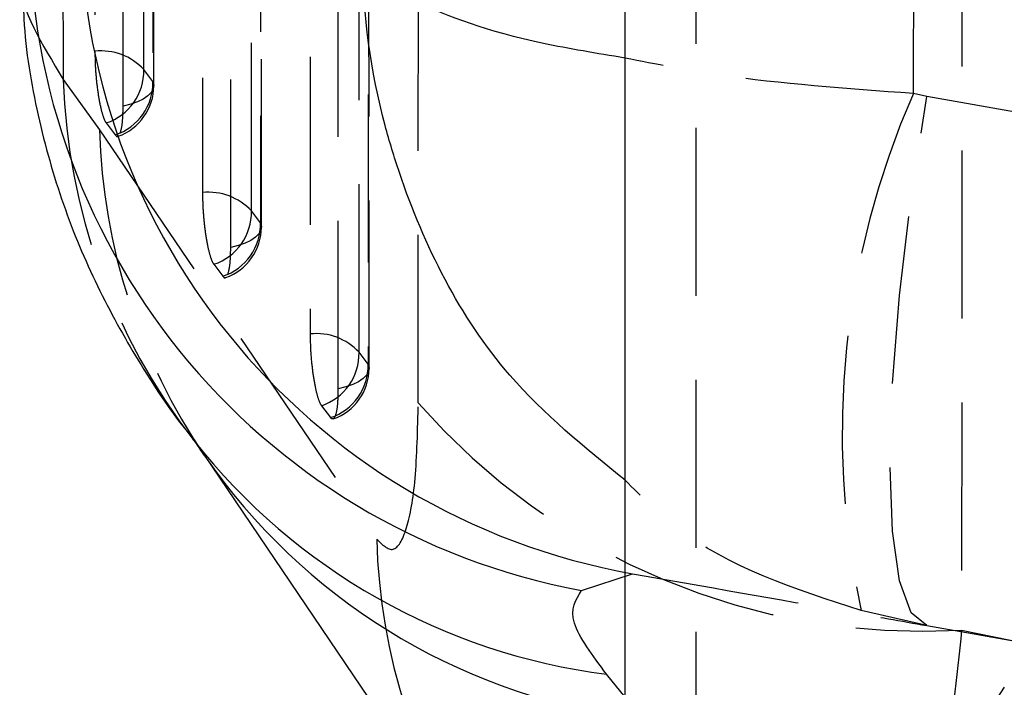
# Model space of a CAD drawing. Extents: x 82 to 397, y 14 to 279.
# Tile 24 of 38: x 368.01 to 375.45, y 246.22 to 251.27. Entities that reach past the tile are written whole.
import ezdxf

# ---------------------------------------------------------------- set-up
doc = ezdxf.new("R2010")
doc.units = 0
doc.linetypes.add('HIDDEN', pattern=[1.905, 1.27, -0.635])
doc.layers.get('0').update_dxf_attribs({"linetype": 'CONTINUOUS'})

msp = doc.modelspace()

# ---------------------------------------------------------------- linework, layer by layer
at = {"color": 7, "linetype": 'HIDDEN'}
for p, q in [((373.1195, 241.5606), (373.1195, 261.5307)), ((371.0204, 248.3719), (371.0216, 253.9021)), ((375.1287, 252.1835), (375.1272, 246.654)), ((369.0147, 250.8009), (368.9462, 250.891)), ((368.337, 250.8171), (368.6116, 250.436)), ((374.8635, 250.6864), (374.7621, 250.7094)), ((375.7166, 250.5359), (374.8635, 250.6864)), ((368.662, 250.4874), (368.7305, 250.3973)), ((369.828, 249.7324), (369.7594, 249.8224)), ((369.4753, 249.4188), (369.5438, 249.3288)), ((370.6414, 248.6638), (370.5728, 248.7539)), ((370.2886, 248.3503), (370.3572, 248.2602)), ((374.8635, 246.688), (374.3668, 246.8016)), ((374.8635, 246.688), (375.9398, 246.4983)), ((375.1272, 246.654), (375.9398, 246.4863))]:
    msp.add_line(p, q, dxfattribs=at)
at = {"color": 7, "linetype": 'CONTINUOUS'}
for p, q in [((372.5836, 246.1464), (372.5836, 252.1306)), ((369.3989, 247.9821), (371.4935, 244.8888)), ((372.2553, 246.9528), (372.6403, 247.08))]:
    msp.add_line(p, q, dxfattribs=at)
at = {"color": 8, "linetype": 'CONTINUOUS'}
msp.add_line((372.5836, 246.1466), (372.4438, 246.3201), dxfattribs=at)
at = {"color": 7, "linetype": 'HIDDEN', "flags": 128}
for points in [[(368.5769, 260.1939), (368.5769, 259.457), (368.5767, 256.5097), (368.5763, 251.0297)], [(368.9462, 250.891), (368.9462, 251.6278), (368.9464, 254.5752), (368.9468, 260.0551)], [(369.0153, 259.9079), (369.0153, 259.1711), (369.0151, 256.2238), (369.0147, 250.8009)], [(369.0217, 250.7695), (369.0221, 257.1444), (369.0223, 259.8765)], [(368.7895, 250.6153), (368.7895, 251.3522), (368.7897, 254.2995), (368.79, 259.7224)], [(369.3895, 258.4482), (369.3895, 257.7114), (369.3895, 254.764), (369.3895, 249.9612)], [(369.7594, 249.8224), (369.7594, 250.5593), (369.7594, 253.5066), (369.7594, 258.3095)], [(369.8279, 258.1623), (369.8279, 257.4255), (369.828, 254.4781), (369.828, 249.7324)], [(369.835, 249.7009), (369.8349, 255.6019), (369.8348, 258.1309)], [(369.6028, 249.5468), (369.6028, 250.2836), (369.6027, 253.2309), (369.6026, 257.9767)], [(370.202, 256.7026), (370.2021, 255.9657), (370.2024, 253.0184), (370.2028, 248.8926)], [(370.5728, 248.7539), (370.5727, 249.4907), (370.5724, 252.4381), (370.5719, 256.5639)], [(370.6404, 256.4167), (370.6405, 255.6799), (370.6408, 252.7325), (370.6414, 248.6638)], [(370.6483, 248.6324), (370.6476, 254.0594), (370.6473, 256.3853)], [(370.4162, 248.4782), (370.416, 249.215), (370.4156, 252.1624), (370.4151, 256.2311)], [(369.0147, 250.8009), (369.0216, 250.7731), (369.0175, 250.7451), (369.0027, 250.7179), (368.9774, 250.692), (368.9424, 250.6682), (368.8986, 250.6471), (368.8471, 250.6293), (368.7895, 250.6153)], [(374.8635, 246.688), (374.7456, 246.785), (374.6581, 247.0263), (374.6043, 247.4028), (374.5862, 247.9008), (374.6043, 248.5018), (374.6581, 249.1835), (374.7456, 249.9208), (374.8635, 250.6864)], [(368.6116, 250.436), (370.46, 247.7056), (370.7061, 247.3421)], [(369.828, 249.7324), (369.8349, 249.7045), (369.8308, 249.6766), (369.8159, 249.6493), (369.7907, 249.6234), (369.7556, 249.5996), (369.7118, 249.5786), (369.6604, 249.5608), (369.6028, 249.5468)], [(370.6414, 248.6638), (370.6482, 248.636), (370.6442, 248.6081), (370.6293, 248.5808), (370.604, 248.5549), (370.569, 248.5311), (370.5252, 248.51), (370.4738, 248.4922), (370.4162, 248.4782)]]:
    msp.add_lwpolyline(points, dxfattribs=at)
at = {"color": 7, "linetype": 'CONTINUOUS'}
for centre, radius, start, end in [((373.5273, 252.0632), 5.0615, 177.95476, 259.907), ((373.1864, 251.9709), 5.1037, 178.48762, 259.48796)]:
    msp.add_arc(centre, radius, start, end, dxfattribs=at)
at = {"color": 7, "linetype": 'HIDDEN'}
for centre, radius, start, end in [((368.6231, 250.5921), 0.4401, 42.77226, 96.10825), ((368.5301, 250.8821), 0.4162, 288.4715, 1.22111), ((373.0265, 250.9698), 4.692, 181.86418, 217.8923), ((368.5987, 250.792), 0.4162, 288.47182, 1.22139), ((368.6157, 250.7695), 0.406, 289.56862, 359.99631), ((380.6182, 248.1431), 6.3937, 156.33505, 192.11161), ((373.2086, 250.5565), 4.5985, 181.50174, 214.23306), ((369.4364, 249.5235), 0.4401, 42.77505, 96.1127), ((369.3434, 249.8135), 0.4162, 288.4753, 1.22503), ((369.4119, 249.7235), 0.4162, 288.47629, 1.22507), ((369.429, 249.7009), 0.406, 289.57334, 0.00066), ((370.2498, 248.455), 0.4401, 42.78174, 96.11897), ((370.1567, 248.745), 0.4162, 288.48176, 1.23099), ((370.2253, 248.6549), 0.4162, 288.48259, 1.23147), ((370.2423, 248.6323), 0.406, 289.58936, 0.00732), ((374.82, 251.6872), 5.0426, 221.10688, 273.49271), ((375.303, 247.4639), 4.5986, 181.51754, 214.07342), ((391.7222, 235.1729), 19.6689, 145.82508, 161.04858)]:
    msp.add_arc(centre, radius, start, end, dxfattribs=at)
at = {"color": 8, "linetype": 'CONTINUOUS'}
for centre, radius, start, end in [((373.0396, 251.0088), 4.7264, 218.16869, 262.75819), ((373.2544, 250.6239), 4.6744, 214.60034, 261.74947)]:
    msp.add_arc(centre, radius, start, end, dxfattribs=at)
at = {"color": 7, "linetype": 'HIDDEN'}
for points, knots in [([(374.7621, 250.7094), (374.775, 252.4612), (374.8007, 255.9589), (374.8208, 259.4567), (374.8308, 261.2026)], [0, 0, 0, 0, 0.500831, 1, 1, 1, 1]), ([(368.3045, 261.027), (368.3102, 259.2052), (368.3207, 255.8025), (368.3318, 252.3986), (368.337, 250.8171)], [0, 0, 0, 0, 0.535379, 1, 1, 1, 1]), ([(368.032, 251.7173), (368.02, 251.6634), (367.9671, 251.4263), (368.1758, 251.0826), (368.337, 250.8171)], [0, 0, 0, 0, 0.227418, 1, 1, 1, 1]), ([(368.5763, 251.0297), (368.577, 250.9893), (368.5785, 250.907), (368.5906, 250.7738), (368.6088, 250.6509), (368.6316, 250.5524), (368.6501, 250.5045), (368.66, 250.4902), (368.662, 250.4874)], [0, 0, 0, 0, 0.185825, 0.377794, 0.569767, 0.761732, 0.953705, 1, 1, 1, 1]), ([(374.7621, 250.7094), (374.2557, 250.747), (373.4437, 250.8072), (372.8188, 250.9313), (372.5836, 250.978)], [0, 0, 0, 0, 0.623656, 1, 1, 1, 1]), ([(368.7676, 250.409), (368.7729, 250.428), (368.7834, 250.4659), (368.7889, 250.5473), (368.7894, 250.6008), (368.7895, 250.6153)], [0, 0, 0, 0, 0.421897, 0.843798, 1, 1, 1, 1]), ([(368.7305, 250.3973), (368.7365, 250.3897), (368.7438, 250.3804), (368.7497, 250.3883), (368.7507, 250.3896)], [0, 0, 0, 0, 0.824036, 1, 1, 1, 1]), ([(369.3895, 249.9612), (369.3903, 249.9207), (369.3918, 249.8385), (369.4039, 249.7052), (369.4221, 249.5823), (369.4449, 249.4839), (369.4634, 249.4359), (369.4733, 249.4216), (369.4753, 249.4188)], [0, 0, 0, 0, 0.185819, 0.377788, 0.56976, 0.761728, 0.953694, 1, 1, 1, 1]), ([(369.5809, 249.3404), (369.5861, 249.3593), (369.5967, 249.3972), (369.6022, 249.4786), (369.6027, 249.5322), (369.6028, 249.5468)], [0, 0, 0, 0, 0.421699, 0.843401, 1, 1, 1, 1]), ([(369.5438, 249.3288), (369.5498, 249.3211), (369.5571, 249.3118), (369.563, 249.3197), (369.564, 249.3211)], [0, 0, 0, 0, 0.8228139, 1, 1, 1, 1]), ([(370.2028, 248.8926), (370.2036, 248.8522), (370.2051, 248.77), (370.2172, 248.6369), (370.2354, 248.5139), (370.2582, 248.4154), (370.2768, 248.3674), (370.2867, 248.3531), (370.2886, 248.3503)], [0, 0, 0, 0, 0.185505, 0.377478, 0.569449, 0.761418, 0.953391, 1, 1, 1, 1]), ([(370.3825, 248.2525), (370.3889, 248.2629), (370.4017, 248.2836), (370.4138, 248.3649), (370.4154, 248.4406), (370.4162, 248.4782)], [0, 0, 0, 0, 0.334938, 0.669879, 1, 1, 1, 1]), ([(370.7061, 247.3421), (370.7485, 247.2995), (370.8334, 247.2141), (370.9356, 247.389), (371.0066, 247.7723), (371.0157, 248.1688), (371.0204, 248.3719)], [0, 0, 0, 0, 0.2534159, 0.5073718, 0.7476452, 1, 1, 1, 1]), ([(370.3572, 248.2602), (370.3582, 248.259), (370.3652, 248.25), (370.3716, 248.2519), (370.3772, 248.2535)], [0, 0, 0, 0, 0.1351657, 1, 1, 1, 1]), ([(374.3668, 246.8016), (373.8684, 246.9627), (373.1995, 247.179), (372.7087, 247.6631), (372.5836, 247.7865)], [0, 0, 0, 0, 0.745052, 1, 1, 1, 1]), ([(372.6403, 247.08), (373.1829, 246.9844), (373.9118, 246.8559), (374.6698, 246.7222), (374.8635, 246.688)], [0, 0, 0, 0, 0.74445, 1, 1, 1, 1]), ([(375.1272, 246.654), (375.0877, 246.2962), (375.0087, 245.5808), (374.9133, 244.6696), (374.8385, 243.9142), (374.785, 243.3209), (374.7545, 242.9054), (374.7487, 242.688), (374.7663, 242.6644), (374.7973, 242.8126), (374.8128, 242.8867)], [0, 0, 0, 0, 0.127783, 0.255564, 0.377301, 0.499038, 0.625861, 0.752687, 0.876342, 1, 1, 1, 1])]:
    msp.add_open_spline(points, degree=3, knots=knots, dxfattribs=at)
at = {"color": 7, "linetype": 'CONTINUOUS'}
for points, knots in [([(368.0353, 251.7174), (368.0335, 251.569), (368.0285, 251.1676), (368.136, 250.5412), (368.3277, 249.8606), (368.5912, 249.2372), (368.9087, 248.6714), (369.1585, 248.2926), (369.305, 248.1155), (369.326, 248.0902)], [0, 0, 0, 0, 0.099377, 0.26891, 0.436942, 0.606084, 0.780784, 0.968688, 1, 1, 1, 1]), ([(369.3108, 248.1035), (369.3192, 248.0932), (369.3374, 248.0709), (369.3808, 248.0053), (369.4041, 247.97)], [0, 0, 0, 0, 0.462786, 1, 1, 1, 1]), ([(372.4438, 246.3201), (372.3385, 246.4611), (372.1246, 246.7477), (372.2113, 246.8837), (372.2553, 246.9528)], [0, 0, 0, 0, 0.492251, 1, 1, 1, 1])]:
    msp.add_open_spline(points, degree=3, knots=knots, dxfattribs=at)
at = {"color": 8, "linetype": 'CONTINUOUS'}
for points, knots in [([(372.5836, 250.978), (372.3698, 251.0133), (371.6738, 251.128), (371.174, 251.3167), (370.7565, 251.5378), (370.6368, 251.6515), (370.598, 251.7386), (370.5975, 251.7396)], [0, 0, 0, 0, 0.1849, 0.601747, 0.690948, 0.996509, 1, 1, 1, 1]), ([(372.5836, 247.7865), (372.2764, 248.0358), (371.5115, 248.6563), (371.0076, 249.6774), (370.6777, 250.7532), (370.6022, 251.3079), (370.5976, 251.7348), (370.5975, 251.7396)], [0, 0, 0, 0, 0.255612, 0.636378, 0.717758, 0.996811, 1, 1, 1, 1])]:
    msp.add_open_spline(points, degree=3, knots=knots, dxfattribs=at)

doc.saveas('drawing.dxf')
